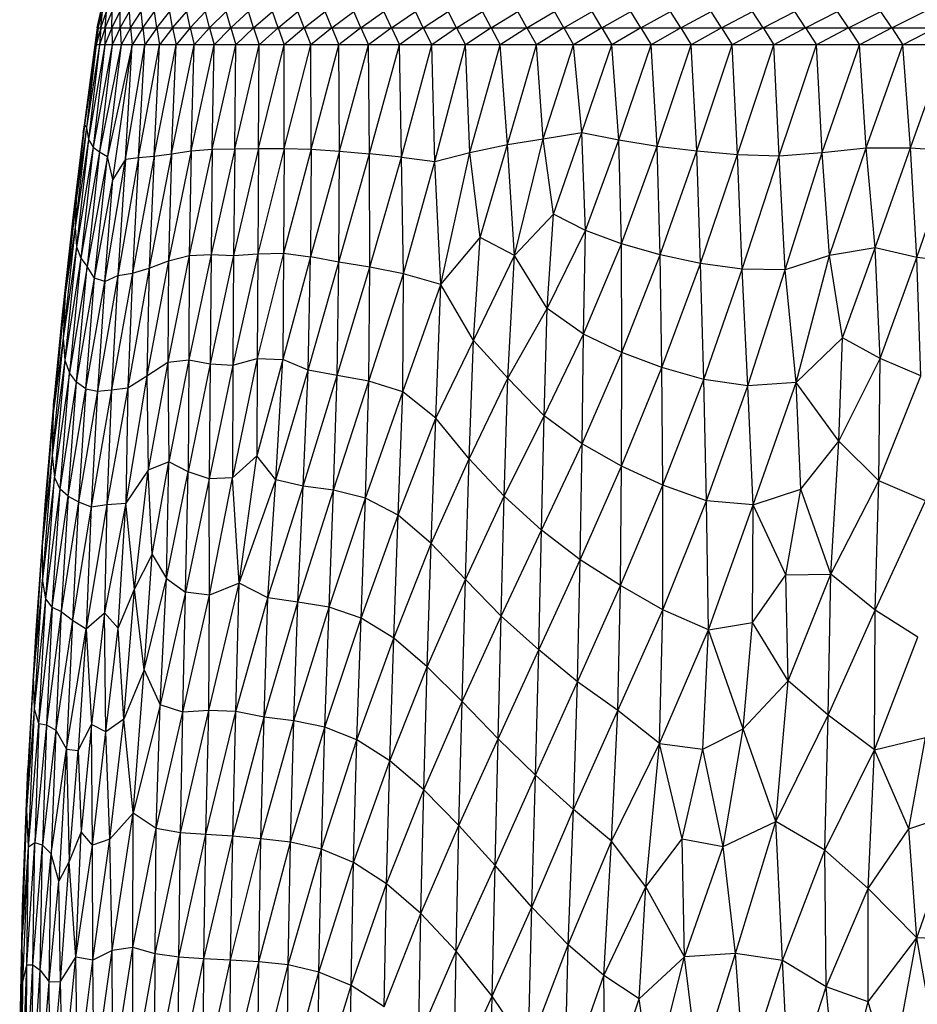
# Paper-space layout '_Derecha' of a CAD drawing. Header units: millimetres. Extents: x -200 to 200, y -209 to 424.
# Tile 12 of 30: x -110 to -22, y -13 to 83. Entities that reach past the tile are written whole.
import ezdxf

# ---------------------------------------------------------------- set-up
doc = ezdxf.new("R2010")
doc.units = ezdxf.units.MM

psp = doc.layouts.new('_Derecha')

# ---------------------------------------------------------------- linework, layer by layer
at = {"color": 7, "linetype": 'Continuous', "lineweight": 25}
for p, q in [((-102.325, 82.203), (-101.998, 83.821)), ((-102.254, 82.203), (-101.809, 83.821)), ((-102.254, 82.203), (-101.998, 83.821)), ((-101.995, 82.203), (-101.431, 83.821)), ((-101.995, 82.203), (-101.809, 83.821)), ((-101.549, 82.203), (-100.866, 83.821)), ((-101.549, 82.203), (-101.431, 83.821)), ((-100.916, 82.203), (-100.114, 83.821)), ((-100.916, 82.203), (-100.866, 83.821)), ((-100.097, 82.203), (-100.114, 83.821)), ((-100.097, 82.203), (-99.177, 83.821)), ((-99.094, 82.203), (-99.177, 83.821)), ((-99.094, 82.203), (-98.056, 83.821)), ((-97.909, 82.203), (-98.056, 83.821)), ((-97.909, 82.203), (-96.753, 83.821)), ((-96.544, 82.203), (-96.753, 83.821)), ((-96.544, 82.203), (-95.271, 83.821)), ((-95.002, 82.203), (-95.271, 83.821)), ((-95.002, 82.203), (-93.613, 83.821)), ((-93.284, 82.203), (-93.613, 83.821)), ((-93.284, 82.203), (-91.781, 83.821)), ((-91.395, 82.203), (-91.781, 83.821)), ((-91.395, 82.203), (-89.78, 83.821)), ((-89.338, 82.203), (-89.78, 83.821)), ((-89.338, 82.203), (-87.612, 83.821)), ((-87.117, 82.203), (-87.612, 83.821)), ((-87.117, 82.203), (-85.282, 83.821)), ((-84.735, 82.203), (-85.282, 83.821)), ((-84.735, 82.203), (-82.794, 83.821)), ((-82.198, 82.203), (-82.794, 83.821)), ((-82.198, 82.203), (-80.152, 83.821)), ((-79.509, 82.203), (-80.152, 83.821)), ((-79.509, 82.203), (-77.362, 83.821)), ((-76.675, 82.203), (-77.362, 83.821)), ((-76.675, 82.203), (-74.429, 83.821)), ((-73.699, 82.203), (-74.429, 83.821)), ((-73.699, 82.203), (-71.359, 83.821)), ((-70.587, 82.203), (-71.359, 83.821)), ((-70.587, 82.203), (-68.155, 83.821)), ((-67.346, 82.203), (-68.155, 83.821)), ((-67.346, 82.203), (-64.826, 83.821)), ((-63.981, 82.203), (-64.826, 83.821)), ((-63.981, 82.203), (-61.377, 83.821)), ((-60.498, 82.203), (-61.377, 83.821)), ((-60.498, 82.203), (-57.814, 83.821)), ((-56.904, 82.203), (-57.814, 83.821)), ((-56.904, 82.203), (-54.144, 83.821)), ((-53.206, 82.203), (-54.144, 83.821)), ((-53.206, 82.203), (-50.374, 83.821)), ((-49.409, 82.203), (-50.374, 83.821)), ((-49.409, 82.203), (-46.51, 83.821)), ((-45.522, 82.203), (-46.51, 83.821)), ((-45.522, 82.203), (-42.56, 83.821)), ((-41.55, 82.203), (-42.56, 83.821)), ((-41.55, 82.203), (-38.532, 83.821)), ((-37.503, 82.203), (-38.532, 83.821)), ((-37.503, 82.203), (-34.432, 83.821)), ((-33.386, 82.203), (-34.432, 83.821)), ((-33.386, 82.203), (-30.268, 83.821)), ((-29.208, 82.203), (-30.268, 83.821)), ((-29.208, 82.203), (-26.049, 83.821)), ((-24.977, 82.203), (-26.049, 83.821)), ((-24.977, 82.203), (-21.781, 83.821)), ((-102.254, 82.203), (-102.572, 80.574)), ((-102.325, 82.203), (-102.572, 80.574)), ((-101.995, 82.203), (-102.431, 80.574)), ((-102.254, 82.203), (-102.431, 80.574)), ((-102.325, 82.203), (62.249, 82.203)), ((-101.549, 82.203), (-102.104, 80.574)), ((-101.995, 82.203), (-102.104, 80.574)), ((-100.916, 82.203), (-101.59, 80.574)), ((-101.549, 82.203), (-101.59, 80.574)), ((-100.916, 82.203), (-100.89, 80.574)), ((-100.097, 82.203), (-100.89, 80.574)), ((-100.097, 82.203), (-100.006, 80.574)), ((-99.094, 82.203), (-100.006, 80.574)), ((-99.094, 82.203), (-98.939, 80.574)), ((-97.909, 82.203), (-98.939, 80.574)), ((-97.909, 82.203), (-97.692, 80.574)), ((-96.544, 82.203), (-97.692, 80.574)), ((-96.544, 82.203), (-96.266, 80.574)), ((-95.002, 82.203), (-96.266, 80.574)), ((-95.002, 82.203), (-94.664, 80.574)), ((-93.284, 82.203), (-94.664, 80.574)), ((-93.284, 82.203), (-92.889, 80.574)), ((-91.395, 82.203), (-92.889, 80.574)), ((-91.395, 82.203), (-90.945, 80.574)), ((-89.338, 82.203), (-90.945, 80.574)), ((-89.338, 82.203), (-88.834, 80.574)), ((-87.117, 82.203), (-88.834, 80.574)), ((-87.117, 82.203), (-86.562, 80.574)), ((-84.735, 82.203), (-86.562, 80.574)), ((-84.735, 82.203), (-84.131, 80.574)), ((-82.198, 82.203), (-84.131, 80.574)), ((-82.198, 82.203), (-81.546, 80.574)), ((-79.509, 82.203), (-81.546, 80.574)), ((-79.509, 82.203), (-78.813, 80.574)), ((-76.675, 82.203), (-78.813, 80.574)), ((-76.675, 82.203), (-75.935, 80.574)), ((-73.699, 82.203), (-75.935, 80.574)), ((-73.699, 82.203), (-72.919, 80.574)), ((-70.587, 82.203), (-72.919, 80.574)), ((-70.587, 82.203), (-69.769, 80.574)), ((-67.346, 82.203), (-69.769, 80.574)), ((-67.346, 82.203), (-66.492, 80.574)), ((-63.981, 82.203), (-66.492, 80.574)), ((-63.981, 82.203), (-63.094, 80.574)), ((-60.498, 82.203), (-63.094, 80.574)), ((-60.498, 82.203), (-59.58, 80.574)), ((-56.904, 82.203), (-59.58, 80.574)), ((-56.904, 82.203), (-55.958, 80.574)), ((-53.206, 82.203), (-55.958, 80.574)), ((-53.206, 82.203), (-52.233, 80.574)), ((-49.409, 82.203), (-52.233, 80.574)), ((-49.409, 82.203), (-48.413, 80.574)), ((-45.522, 82.203), (-48.413, 80.574)), ((-45.522, 82.203), (-44.505, 80.574)), ((-41.55, 82.203), (-44.505, 80.574)), ((-41.55, 82.203), (-40.515, 80.574)), ((-37.503, 82.203), (-40.515, 80.574)), ((-37.503, 82.203), (-36.451, 80.574)), ((-33.386, 82.203), (-36.451, 80.574)), ((-33.386, 82.203), (-32.32, 80.574)), ((-29.208, 82.203), (-32.32, 80.574)), ((-29.208, 82.203), (-28.131, 80.574)), ((-24.977, 82.203), (-28.131, 80.574)), ((-24.977, 82.203), (-23.89, 80.574)), ((-20.699, 82.203), (-23.89, 80.574)), ((-102.572, 80.574), (-103.706, 71.997)), ((-102.431, 80.574), (-103.568, 72.741)), ((-102.572, 80.574), (-103.568, 72.741)), ((-102.104, 80.574), (-103.386, 72.5)), ((-102.431, 80.574), (-103.386, 72.5)), ((-101.59, 80.574), (-103.171, 71.355)), ((-102.104, 80.574), (-103.171, 71.355)), ((-100.89, 80.574), (-102.742, 70.604)), ((-101.59, 80.574), (-102.742, 70.604)), ((102.58, 80.574), (-102.572, 80.574)), ((-100.006, 80.574), (-102.105, 70.151)), ((-100.89, 80.574), (-102.105, 70.151)), ((-100.006, 80.574), (-101.333, 69.685)), ((-98.939, 80.574), (-101.333, 69.685)), ((-100.821, 67.46), (-98.939, 80.574)), ((-99.597, 69.417), (-97.692, 80.574)), ((-99.597, 69.417), (-98.939, 80.574)), ((-98.305, 69.577), (-96.266, 80.574)), ((-98.305, 69.577), (-97.692, 80.574)), ((-96.802, 69.706), (-94.664, 80.574)), ((-96.802, 69.706), (-96.266, 80.574)), ((-95.092, 69.958), (-92.889, 80.574)), ((-95.092, 69.958), (-94.664, 80.574)), ((-93.191, 70.244), (-90.945, 80.574)), ((-93.191, 70.244), (-92.889, 80.574)), ((-91.133, 70.414), (-88.834, 80.574)), ((-91.133, 70.414), (-90.945, 80.574)), ((-88.945, 70.446), (-86.562, 80.574)), ((-88.945, 70.446), (-88.834, 80.574)), ((-86.621, 70.466), (-84.131, 80.574)), ((-86.621, 70.466), (-86.562, 80.574)), ((-84.145, 70.48), (-81.546, 80.574)), ((-84.145, 70.48), (-84.131, 80.574)), ((-81.518, 70.399), (-81.546, 80.574)), ((-81.518, 70.399), (-78.813, 80.574)), ((-78.748, 70.198), (-78.813, 80.574)), ((-78.748, 70.198), (-75.935, 80.574)), ((-75.819, 69.933), (-75.935, 80.574)), ((-75.819, 69.933), (-72.919, 80.574)), ((-72.711, 69.611), (-72.919, 80.574)), ((-72.711, 69.611), (-69.769, 80.574)), ((-69.453, 69.185), (-69.769, 80.574)), ((-69.453, 69.185), (-66.492, 80.574)), ((-66.06, 70.071), (-66.492, 80.574)), ((-66.06, 70.071), (-63.094, 80.574)), ((-62.401, 70.839), (-63.094, 80.574)), ((-62.401, 70.839), (-59.58, 80.574)), ((-58.932, 71.409), (-59.58, 80.574)), ((-58.932, 71.409), (-55.958, 80.574)), ((-55.149, 72.018), (-55.958, 80.574)), ((-55.149, 72.018), (-52.233, 80.574)), ((-51.554, 71.301), (-52.233, 80.574)), ((-51.554, 71.301), (-48.413, 80.574)), ((-47.829, 70.699), (-48.413, 80.574)), ((-47.829, 70.699), (-44.505, 80.574)), ((-43.97, 70.223), (-44.505, 80.574)), ((-43.97, 70.223), (-40.515, 80.574)), ((-39.999, 69.878), (-40.515, 80.574)), ((-39.999, 69.878), (-36.451, 80.574)), ((-35.936, 69.743), (-36.451, 80.574)), ((-35.936, 69.743), (-32.32, 80.574)), ((-31.773, 70.089), (-32.32, 80.574)), ((-31.773, 70.089), (-28.131, 80.574)), ((-27.472, 70.532), (-28.131, 80.574)), ((-27.472, 70.532), (-23.89, 80.574)), ((-23.157, 70.542), (-23.89, 80.574)), ((-23.157, 70.542), (-19.605, 80.574)), ((-103.568, 72.741), (-104.702, 63.723)), ((-103.706, 71.997), (-104.702, 63.723)), ((-103.386, 72.5), (-104.491, 62.792)), ((-103.568, 72.741), (-104.39, 65.455)), ((-103.386, 72.5), (-104.39, 65.455)), ((-103.706, 71.997), (-103.568, 72.741)), ((-103.568, 72.741), (-103.386, 72.5)), ((-103.386, 72.5), (-103.171, 71.355)), ((-58.932, 71.409), (-55.149, 72.018)), ((-57.924, 64.061), (-55.149, 72.018)), ((-54.813, 62.474), (-55.149, 72.018)), ((-55.149, 72.018), (-51.554, 71.301)), ((-103.171, 71.355), (-104.491, 62.792)), ((-103.171, 71.355), (-104.344, 60.892)), ((-103.171, 71.355), (-102.742, 70.604)), ((-62.401, 70.839), (-58.932, 71.409)), ((-61.726, 60.04), (-58.932, 71.409)), ((-57.924, 64.061), (-58.932, 71.409)), ((-54.813, 62.474), (-51.554, 71.301)), ((-51.29, 61.175), (-51.554, 71.301)), ((-51.554, 71.301), (-47.829, 70.699)), ((-102.742, 70.604), (-104.344, 60.892)), ((-102.742, 70.604), (-103.929, 59.78)), ((-102.105, 70.151), (-103.929, 59.78)), ((-102.105, 70.151), (-103.314, 58.958)), ((-102.742, 70.604), (-102.105, 70.151)), ((-102.105, 70.151), (-101.333, 69.685)), ((-93.191, 70.244), (-95.398, 59.527)), ((-95.092, 69.958), (-93.191, 70.244)), ((-91.133, 70.414), (-93.369, 60.056)), ((-93.191, 70.244), (-93.369, 60.056)), ((-93.191, 70.244), (-91.133, 70.414)), ((-88.945, 70.446), (-91.257, 60.125)), ((-91.133, 70.414), (-91.257, 60.125)), ((-91.133, 70.414), (-88.945, 70.446)), ((-86.621, 70.466), (-89.054, 60.045)), ((-88.945, 70.446), (-89.054, 60.045)), ((-88.945, 70.446), (-86.621, 70.466)), ((-84.145, 70.48), (-86.705, 60.191)), ((-86.621, 70.466), (-86.705, 60.191)), ((-86.621, 70.466), (-84.145, 70.48)), ((-84.145, 70.48), (-84.191, 60.259)), ((-81.518, 70.399), (-84.191, 60.259)), ((-84.145, 70.48), (-81.518, 70.399)), ((-81.518, 70.399), (-81.562, 59.926)), ((-78.748, 70.198), (-81.562, 59.926)), ((-81.518, 70.399), (-78.748, 70.198)), ((-78.801, 59.385), (-78.748, 70.198)), ((-78.748, 70.198), (-75.819, 69.933)), ((-69.453, 69.185), (-66.06, 70.071)), ((-68.891, 57.221), (-66.06, 70.071)), ((-66.06, 70.071), (-62.401, 70.839)), ((-65.056, 61.81), (-66.06, 70.071)), ((-65.056, 61.81), (-62.401, 70.839)), ((-61.726, 60.04), (-62.401, 70.839)), ((-51.29, 61.175), (-47.829, 70.699)), ((-47.829, 70.699), (-43.97, 70.223)), ((-47.534, 60.122), (-47.829, 70.699)), ((-47.534, 60.122), (-43.97, 70.223)), ((-43.97, 70.223), (-39.999, 69.878)), ((-43.615, 59.266), (-43.97, 70.223)), ((-35.936, 69.743), (-31.773, 70.089)), ((-35.354, 58.653), (-31.773, 70.089)), ((-31.773, 70.089), (-27.472, 70.532)), ((-31.051, 60.05), (-31.773, 70.089)), ((-31.051, 60.05), (-27.472, 70.532)), ((-27.472, 70.532), (-23.157, 70.542)), ((-26.607, 60.798), (-27.472, 70.532)), ((-26.607, 60.798), (-23.157, 70.542)), ((-22.548, 59.85), (-23.157, 70.542)), ((-23.157, 70.542), (-18.966, 70.254)), ((-22.548, 59.85), (-18.966, 70.254)), ((-101.333, 69.685), (-103.314, 58.958)), ((-102.599, 57.833), (-101.333, 69.685)), ((-101.602, 57.515), (-99.597, 69.417)), ((-100.821, 67.46), (-101.333, 69.685)), ((-99.597, 69.417), (-100.821, 67.46)), ((-98.305, 69.577), (-100.343, 58.098)), ((-99.597, 69.417), (-100.343, 58.098)), ((-99.597, 69.417), (-98.305, 69.577)), ((-96.802, 69.706), (-98.915, 58.317)), ((-98.305, 69.577), (-98.915, 58.317)), ((-98.305, 69.577), (-96.802, 69.706)), ((-95.092, 69.958), (-97.266, 58.798)), ((-96.802, 69.706), (-97.266, 58.798)), ((-96.802, 69.706), (-95.092, 69.958)), ((-95.092, 69.958), (-95.398, 59.527)), ((-78.801, 59.385), (-75.819, 69.933)), ((-72.711, 69.611), (-75.819, 69.933)), ((-75.789, 58.914), (-75.819, 69.933)), ((-75.789, 58.914), (-72.711, 69.611)), ((-72.515, 58.259), (-72.711, 69.611)), ((-72.711, 69.611), (-69.453, 69.185)), ((-72.515, 58.259), (-69.453, 69.185)), ((-68.891, 57.221), (-69.453, 69.185)), ((-43.615, 59.266), (-39.999, 69.878)), ((-39.999, 69.878), (-35.936, 69.743)), ((-39.554, 58.697), (-39.999, 69.878)), ((-39.554, 58.697), (-35.936, 69.743)), ((-35.354, 58.653), (-35.936, 69.743)), ((-102.599, 57.833), (-100.821, 67.46)), ((-101.602, 57.515), (-100.821, 67.46)), ((-104.39, 65.455), (-105.444, 56.23)), ((-104.39, 65.455), (-104.702, 63.723)), ((-104.39, 65.455), (-104.491, 62.792)), ((-104.702, 63.723), (-105.75, 54.255)), ((-104.702, 63.723), (-105.444, 56.23)), ((-61.726, 60.04), (-57.924, 64.061)), ((-58.539, 54.879), (-57.924, 64.061)), ((-54.813, 62.474), (-57.924, 64.061)), ((-104.491, 62.792), (-105.664, 52)), ((-104.491, 62.792), (-105.444, 56.23)), ((-104.491, 62.792), (-104.344, 60.892)), ((-58.539, 54.879), (-54.813, 62.474)), ((-54.979, 52.382), (-54.813, 62.474)), ((-51.29, 61.175), (-54.813, 62.474)), ((-68.891, 57.221), (-65.056, 61.81)), ((-65.691, 51.756), (-65.056, 61.81)), ((-61.726, 60.04), (-65.056, 61.81)), ((-104.344, 60.892), (-105.664, 52)), ((-104.344, 60.892), (-105.479, 49.861)), ((-104.344, 60.892), (-103.929, 59.78)), ((-54.979, 52.382), (-51.29, 61.175)), ((-47.534, 60.122), (-51.29, 61.175)), ((-51.246, 50.601), (-51.29, 61.175)), ((-26.607, 60.798), (-31.051, 60.05)), ((-29.788, 52.013), (-26.607, 60.798)), ((-26.114, 50.024), (-26.607, 60.798)), ((-22.548, 59.85), (-26.607, 60.798)), ((-103.929, 59.78), (-105.479, 49.861)), ((-103.929, 59.78), (-105.02, 48.622)), ((-103.929, 59.78), (-103.314, 58.958)), ((-95.398, 59.527), (-97.511, 48.332)), ((-97.266, 58.798), (-95.398, 59.527)), ((-93.369, 60.056), (-95.457, 49.667)), ((-95.398, 59.527), (-95.457, 49.667)), ((-95.398, 59.527), (-93.369, 60.056)), ((-91.257, 60.125), (-93.401, 49.887)), ((-93.369, 60.056), (-93.401, 49.887)), ((-93.369, 60.056), (-91.257, 60.125)), ((-91.257, 60.125), (-91.333, 49.495)), ((-89.054, 60.045), (-91.333, 49.495)), ((-91.257, 60.125), (-89.054, 60.045)), ((-86.705, 60.191), (-89.136, 49.368)), ((-89.054, 60.045), (-89.136, 49.368)), ((-89.054, 60.045), (-86.705, 60.191)), ((-84.191, 60.259), (-86.761, 50.025)), ((-86.705, 60.191), (-86.761, 50.025)), ((-86.705, 60.191), (-84.191, 60.259)), ((-84.191, 60.259), (-84.28, 49.9)), ((-81.562, 59.926), (-84.28, 49.9)), ((-84.191, 60.259), (-81.562, 59.926)), ((-81.813, 48.873), (-81.562, 59.926)), ((-78.801, 59.385), (-81.562, 59.926)), ((-65.691, 51.756), (-61.726, 60.04)), ((-62.366, 48.102), (-61.726, 60.04)), ((-58.539, 54.879), (-61.726, 60.04)), ((-51.246, 50.601), (-47.534, 60.122)), ((-47.352, 49.14), (-47.534, 60.122)), ((-43.615, 59.266), (-47.534, 60.122)), ((-31.051, 60.05), (-35.354, 58.653)), ((-34.288, 47.685), (-31.051, 60.05)), ((-29.788, 52.013), (-31.051, 60.05)), ((-26.114, 50.024), (-22.548, 59.85)), ((-22.164, 48.315), (-22.548, 59.85)), ((-18.479, 59.389), (-22.548, 59.85)), ((-103.314, 58.958), (-105.02, 48.622)), ((-104.349, 47.701), (-103.314, 58.958)), ((-102.599, 57.833), (-103.314, 58.958)), ((-97.266, 58.798), (-99.353, 47.163)), ((-98.915, 58.317), (-97.266, 58.798)), ((-97.266, 58.798), (-97.511, 48.332)), ((-81.813, 48.873), (-78.801, 59.385)), ((-78.983, 48.358), (-78.801, 59.385)), ((-78.983, 48.358), (-75.789, 58.914)), ((-75.789, 58.914), (-78.801, 59.385)), ((-75.884, 47.802), (-75.789, 58.914)), ((-72.515, 58.259), (-75.789, 58.914)), ((-47.352, 49.14), (-43.615, 59.266)), ((-39.554, 58.697), (-43.615, 59.266)), ((-43.285, 47.96), (-43.615, 59.266)), ((-43.285, 47.96), (-39.554, 58.697)), ((-35.354, 58.653), (-39.554, 58.697)), ((-38.985, 47.345), (-39.554, 58.697)), ((-38.985, 47.345), (-35.354, 58.653)), ((-34.288, 47.685), (-35.354, 58.653)), ((-104.349, 47.701), (-102.599, 57.833)), ((-103.451, 47.06), (-102.599, 57.833)), ((-101.602, 57.515), (-102.599, 57.833)), ((-100.343, 58.098), (-102.31, 46.822)), ((-101.602, 57.515), (-100.343, 58.098)), ((-98.915, 58.317), (-100.943, 46.954)), ((-100.343, 58.098), (-100.943, 46.954)), ((-100.343, 58.098), (-98.915, 58.317)), ((-98.915, 58.317), (-99.353, 47.163)), ((-75.884, 47.802), (-72.515, 58.259)), ((-72.592, 46.778), (-72.515, 58.259)), ((-68.891, 57.221), (-72.515, 58.259)), ((-103.451, 47.06), (-101.602, 57.515)), ((-101.602, 57.515), (-102.31, 46.822)), ((-72.592, 46.778), (-68.891, 57.221)), ((-69.382, 44.198), (-68.891, 57.221)), ((-65.691, 51.756), (-68.891, 57.221)), ((-105.444, 56.23), (-106.62, 44.663)), ((-105.444, 56.23), (-105.75, 54.255)), ((-105.444, 56.23), (-105.664, 52)), ((-62.366, 48.102), (-58.539, 54.879)), ((-58.819, 44.417), (-58.539, 54.879)), ((-54.979, 52.382), (-58.539, 54.879)), ((-105.75, 54.255), (-106.62, 44.663)), ((-105.75, 54.255), (-106.564, 45.969)), ((-105.664, 52), (-106.737, 40.603)), ((-105.664, 52), (-106.62, 44.663)), ((-105.664, 52), (-105.479, 49.861)), ((-58.819, 44.417), (-54.979, 52.382)), ((-55.129, 41.687), (-54.979, 52.382)), ((-51.246, 50.601), (-54.979, 52.382)), ((-34.288, 47.685), (-29.788, 52.013)), ((-30.14, 41.973), (-29.788, 52.013)), ((-26.114, 50.024), (-29.788, 52.013)), ((-69.382, 44.198), (-65.691, 51.756)), ((-66.122, 40.253), (-65.691, 51.756)), ((-62.366, 48.102), (-65.691, 51.756)), ((-95.457, 49.667), (-93.401, 49.887)), ((-93.401, 49.887), (-95.365, 39.945)), ((-93.401, 49.887), (-93.495, 38.958)), ((-93.401, 49.887), (-91.333, 49.495)), ((-86.761, 50.025), (-89.165, 38.394)), ((-89.136, 49.368), (-86.761, 50.025)), ((-86.761, 50.025), (-86.812, 40.539)), ((-84.28, 49.9), (-86.812, 40.539)), ((-86.761, 50.025), (-84.28, 49.9)), ((-84.951, 38.195), (-84.28, 49.9)), ((-81.813, 48.873), (-84.28, 49.9)), ((-55.129, 41.687), (-51.246, 50.601)), ((-51.277, 39.53), (-51.246, 50.601)), ((-47.352, 49.14), (-51.246, 50.601)), ((-30.14, 41.973), (-26.114, 50.024)), ((-26.253, 38.102), (-26.114, 50.024)), ((-22.164, 48.315), (-26.114, 50.024)), ((-105.479, 49.861), (-106.737, 40.603)), ((-105.479, 49.861), (-106.488, 38.445)), ((-105.479, 49.861), (-105.02, 48.622)), ((-97.511, 48.332), (-95.457, 49.667)), ((-95.457, 49.667), (-97.39, 39.131)), ((-95.457, 49.667), (-95.365, 39.945)), ((-91.333, 49.495), (-93.495, 38.958)), ((-91.333, 49.495), (-91.441, 38.292)), ((-89.136, 49.368), (-91.441, 38.292)), ((-91.333, 49.495), (-89.136, 49.368)), ((-89.136, 49.368), (-89.165, 38.394)), ((-51.277, 39.53), (-47.352, 49.14)), ((-47.253, 37.662), (-47.352, 49.14)), ((-43.285, 47.96), (-47.352, 49.14)), ((-105.02, 48.622), (-106.488, 38.445)), ((-105.957, 37.279), (-105.02, 48.622)), ((-104.349, 47.701), (-105.02, 48.622)), ((-97.511, 48.332), (-99.548, 35.934)), ((-99.353, 47.163), (-97.511, 48.332)), ((-97.511, 48.332), (-97.39, 39.131)), ((-84.951, 38.195), (-81.813, 48.873)), ((-82.296, 37.581), (-81.813, 48.873)), ((-82.296, 37.581), (-78.983, 48.358)), ((-78.983, 48.358), (-81.813, 48.873)), ((-79.336, 37.173), (-78.983, 48.358)), ((-75.884, 47.802), (-78.983, 48.358)), ((-66.122, 40.253), (-62.366, 48.102)), ((-62.71, 36.588), (-62.366, 48.102)), ((-58.819, 44.417), (-62.366, 48.102)), ((-47.253, 37.662), (-43.285, 47.96)), ((-38.985, 47.345), (-43.285, 47.96)), ((-43.015, 36.156), (-43.285, 47.96)), ((-26.253, 38.102), (-22.164, 48.315)), ((-105.957, 37.279), (-104.349, 47.701)), ((-105.176, 36.606), (-104.349, 47.701)), ((-105.176, 36.606), (-103.451, 47.06)), ((-103.451, 47.06), (-104.349, 47.701)), ((-103.451, 47.06), (-104.162, 36.053)), ((-103.451, 47.06), (-102.31, 46.822)), ((-99.353, 47.163), (-101.389, 35.802)), ((-100.943, 46.954), (-99.353, 47.163)), ((-99.353, 47.163), (-99.548, 35.934)), ((-79.336, 37.173), (-75.884, 47.802)), ((-76.205, 36.414), (-75.884, 47.802)), ((-72.592, 46.778), (-75.884, 47.802)), ((-43.015, 36.156), (-38.985, 47.345)), ((-34.288, 47.685), (-38.985, 47.345)), ((-38.466, 35.742), (-38.985, 47.345)), ((-38.466, 35.742), (-34.288, 47.685)), ((-30.14, 41.973), (-34.288, 47.685)), ((-33.847, 37.276), (-34.288, 47.685)), ((-102.31, 46.822), (-104.162, 36.053)), ((-100.943, 46.954), (-102.922, 35.571)), ((-102.31, 46.822), (-102.922, 35.571)), ((-102.31, 46.822), (-100.943, 46.954)), ((-100.943, 46.954), (-101.389, 35.802)), ((-76.205, 36.414), (-72.592, 46.778)), ((-73.026, 34.754), (-72.592, 46.778)), ((-69.382, 44.198), (-72.592, 46.778)), ((-106.564, 45.969), (-107.417, 36.14)), ((-106.62, 44.663), (-106.564, 45.969)), ((-106.62, 44.663), (-107.683, 31.833)), ((-106.62, 44.663), (-107.417, 36.14)), ((-106.62, 44.663), (-106.737, 40.603)), ((-73.026, 34.754), (-69.382, 44.198)), ((-69.812, 31.991), (-69.382, 44.198)), ((-66.122, 40.253), (-69.382, 44.198)), ((-62.71, 36.588), (-58.819, 44.417)), ((-59.068, 33.285), (-58.819, 44.417)), ((-55.129, 41.687), (-58.819, 44.417)), ((-59.068, 33.285), (-55.129, 41.687)), ((-55.313, 30.396), (-55.129, 41.687)), ((-51.277, 39.53), (-55.129, 41.687)), ((-33.847, 37.276), (-30.14, 41.973)), ((-30.897, 29.008), (-30.14, 41.973)), ((-26.253, 38.102), (-30.14, 41.973)), ((-106.737, 40.603), (-107.683, 31.833)), ((-106.737, 40.603), (-107.668, 28.515)), ((-106.737, 40.603), (-106.488, 38.445)), ((-86.812, 40.539), (-89.165, 38.394)), ((-88.511, 28.115), (-86.812, 40.539)), ((-84.951, 38.195), (-86.812, 40.539)), ((-95.365, 39.945), (-97.39, 39.131)), ((-97.001, 30.933), (-95.365, 39.945)), ((-95.577, 28.596), (-95.365, 39.945)), ((-93.495, 38.958), (-95.365, 39.945)), ((-69.812, 31.991), (-66.122, 40.253)), ((-66.486, 28.497), (-66.122, 40.253)), ((-62.71, 36.588), (-66.122, 40.253)), ((-55.313, 30.396), (-51.277, 39.53)), ((-51.387, 27.915), (-51.277, 39.53)), ((-47.253, 37.662), (-51.277, 39.53)), ((-106.488, 38.445), (-107.668, 28.515)), ((-107.342, 26.611), (-106.488, 38.445)), ((-105.957, 37.279), (-106.488, 38.445)), ((-97.39, 39.131), (-99.548, 35.934)), ((-98.71, 27.545), (-97.39, 39.131)), ((-97.001, 30.933), (-97.39, 39.131)), ((-95.577, 28.596), (-93.495, 38.958)), ((-93.726, 27.251), (-93.495, 38.958)), ((-91.441, 38.292), (-93.495, 38.958)), ((-89.165, 38.394), (-91.441, 38.292)), ((-91.418, 26.966), (-89.165, 38.394)), ((-88.511, 28.115), (-89.165, 38.394)), ((-91.441, 38.292), (-93.726, 27.251)), ((-91.418, 26.966), (-91.441, 38.292)), ((-88.511, 28.115), (-84.951, 38.195)), ((-85.726, 26.702), (-84.951, 38.195)), ((-85.726, 26.702), (-82.296, 37.581)), ((-82.296, 37.581), (-84.951, 38.195)), ((-82.801, 26.265), (-82.296, 37.581)), ((-79.336, 37.173), (-82.296, 37.581)), ((-51.387, 27.915), (-47.253, 37.662)), ((-47.256, 25.546), (-47.253, 37.662)), ((-43.015, 36.156), (-47.253, 37.662)), ((-30.897, 29.008), (-26.253, 38.102)), ((-26.6, 25.506), (-26.253, 38.102)), ((-21.688, 36.141), (-26.253, 38.102)), ((-107.342, 26.611), (-105.957, 37.279)), ((-106.72, 25.798), (-105.957, 37.279)), ((-106.72, 25.798), (-105.176, 36.606)), ((-105.176, 36.606), (-105.957, 37.279)), ((-105.176, 36.606), (-105.838, 25.361)), ((-105.176, 36.606), (-104.162, 36.053)), ((-82.801, 26.265), (-79.336, 37.173)), ((-79.764, 25.774), (-79.336, 37.173)), ((-76.205, 36.414), (-79.336, 37.173)), ((-66.486, 28.497), (-62.71, 36.588)), ((-63.007, 24.918), (-62.71, 36.588)), ((-59.068, 33.285), (-62.71, 36.588)), ((-38.466, 35.742), (-33.847, 37.276)), ((-35.284, 28.947), (-33.847, 37.276)), ((-30.897, 29.008), (-33.847, 37.276)), ((-107.417, 36.14), (-108.325, 23.552)), ((-107.417, 36.14), (-107.683, 31.833)), ((-104.162, 36.053), (-105.838, 25.361)), ((-104.162, 36.053), (-104.753, 24.516)), ((-102.922, 35.571), (-104.753, 24.516)), ((-104.162, 36.053), (-102.922, 35.571)), ((-101.389, 35.802), (-103.396, 23.684)), ((-102.922, 35.571), (-103.396, 23.684)), ((-102.922, 35.571), (-101.389, 35.802)), ((-99.548, 35.934), (-101.62, 25.236)), ((-101.389, 35.802), (-101.62, 25.236)), ((-101.389, 35.802), (-99.548, 35.934)), ((-100.286, 23.735), (-99.548, 35.934)), ((-98.71, 27.545), (-99.548, 35.934)), ((-79.764, 25.774), (-76.205, 36.414)), ((-76.649, 24.711), (-76.205, 36.414)), ((-73.026, 34.754), (-76.205, 36.414)), ((-47.256, 25.546), (-43.015, 36.156)), ((-42.814, 23.567), (-43.015, 36.156)), ((-38.466, 35.742), (-43.015, 36.156)), ((-42.814, 23.567), (-38.466, 35.742)), ((-38.533, 24.307), (-38.466, 35.742)), ((-35.284, 28.947), (-38.466, 35.742)), ((-26.6, 25.506), (-21.688, 36.141)), ((-76.649, 24.711), (-73.026, 34.754)), ((-73.471, 22.786), (-73.026, 34.754)), ((-69.812, 31.991), (-73.026, 34.754)), ((-63.007, 24.918), (-59.068, 33.285)), ((-59.341, 21.62), (-59.068, 33.285)), ((-55.313, 30.396), (-59.068, 33.285)), ((-107.683, 31.833), (-108.527, 19.155)), ((-107.683, 31.833), (-108.325, 23.552)), ((-107.683, 31.833), (-107.668, 28.515)), ((-73.471, 22.786), (-69.812, 31.991)), ((-70.208, 19.99), (-69.812, 31.991)), ((-66.486, 28.497), (-69.812, 31.991)), ((-98.71, 27.545), (-97.001, 30.933)), ((-97.78, 19.685), (-97.001, 30.933)), ((-97.001, 30.933), (-95.577, 28.596)), ((-59.341, 21.62), (-55.313, 30.396)), ((-55.57, 18.527), (-55.313, 30.396)), ((-51.387, 27.915), (-55.313, 30.396)), ((-38.533, 24.307), (-35.284, 28.947)), ((-35.284, 28.947), (-30.897, 29.008)), ((-35.079, 18.629), (-35.284, 28.947)), ((-35.079, 18.629), (-30.897, 29.008)), ((-31.165, 15.262), (-30.897, 29.008)), ((-26.6, 25.506), (-30.897, 29.008)), ((-107.668, 28.515), (-108.527, 19.155)), ((-108.438, 15.87), (-107.668, 28.515)), ((-107.342, 26.611), (-107.668, 28.515)), ((-97.78, 19.685), (-95.577, 28.596)), ((-96.197, 16.289), (-95.577, 28.596)), ((-95.577, 28.596), (-93.726, 27.251)), ((-91.484, 15.72), (-88.511, 28.115)), ((-88.511, 28.115), (-91.418, 26.966)), ((-88.854, 15.625), (-88.511, 28.115)), ((-85.726, 26.702), (-88.511, 28.115)), ((-70.208, 19.99), (-66.486, 28.497)), ((-66.821, 16.595), (-66.486, 28.497)), ((-63.007, 24.918), (-66.486, 28.497)), ((-55.57, 18.527), (-51.387, 27.915)), ((-51.649, 15.725), (-51.387, 27.915)), ((-47.256, 25.546), (-51.387, 27.915)), ((-100.286, 23.735), (-98.71, 27.545)), ((-99.733, 14.875), (-98.71, 27.545)), ((-97.78, 19.685), (-98.71, 27.545)), ((-93.726, 27.251), (-96.197, 16.289)), ((-94.005, 15.56), (-93.726, 27.251)), ((-94.005, 15.56), (-91.418, 26.966)), ((-91.418, 26.966), (-93.726, 27.251)), ((-91.484, 15.72), (-91.418, 26.966)), ((-108.438, 15.87), (-107.342, 26.611)), ((-108.019, 14.459), (-107.342, 26.611)), ((-106.72, 25.798), (-107.342, 26.611)), ((-88.854, 15.625), (-85.726, 26.702)), ((-86.095, 15.075), (-85.726, 26.702)), ((-86.095, 15.075), (-82.801, 26.265)), ((-82.801, 26.265), (-85.726, 26.702)), ((-83.188, 14.723), (-82.801, 26.265)), ((-79.764, 25.774), (-82.801, 26.265)), ((-108.019, 14.459), (-106.72, 25.798)), ((-106.72, 25.798), (-107.284, 14.318)), ((-105.838, 25.361), (-107.284, 14.318)), ((-106.72, 25.798), (-105.838, 25.361)), ((-105.838, 25.361), (-106.363, 13.81)), ((-105.838, 25.361), (-104.753, 24.516)), ((-103.396, 23.684), (-101.62, 25.236)), ((-101.62, 25.236), (-102.887, 14.374)), ((-100.286, 23.735), (-101.62, 25.236)), ((-101.493, 13.639), (-101.62, 25.236)), ((-83.188, 14.723), (-79.764, 25.774)), ((-80.172, 14.101), (-79.764, 25.774)), ((-76.649, 24.711), (-79.764, 25.774)), ((-51.649, 15.725), (-47.256, 25.546)), ((-47.602, 12.495), (-47.256, 25.546)), ((-42.814, 23.567), (-47.256, 25.546)), ((-31.165, 15.262), (-26.6, 25.506)), ((-26.667, 11.901), (-26.6, 25.506)), ((-22.443, 22.88), (-26.6, 25.506)), ((-104.753, 24.516), (-106.363, 13.81)), ((-104.753, 24.516), (-105.328, 11.964)), ((-104.753, 24.516), (-103.396, 23.684)), ((-80.172, 14.101), (-76.649, 24.711)), ((-77.063, 12.864), (-76.649, 24.711)), ((-73.471, 22.786), (-76.649, 24.711)), ((-66.821, 16.595), (-63.007, 24.918)), ((-63.306, 12.953), (-63.007, 24.918)), ((-59.341, 21.62), (-63.007, 24.918)), ((-42.814, 23.567), (-38.533, 24.307)), ((-39.458, 13.934), (-38.533, 24.307)), ((-35.079, 18.629), (-38.533, 24.307)), ((-108.325, 23.552), (-109.078, 10.071)), ((-108.325, 23.552), (-108.527, 19.155)), ((-105.328, 11.964), (-103.396, 23.684)), ((-103.396, 23.684), (-104.196, 11.841)), ((-103.396, 23.684), (-102.887, 14.374)), ((-101.493, 13.639), (-100.286, 23.735)), ((-99.733, 14.875), (-100.286, 23.735)), ((-47.602, 12.495), (-42.814, 23.567)), ((-43.372, 11.946), (-42.814, 23.567)), ((-39.458, 13.934), (-42.814, 23.567)), ((-77.063, 12.864), (-73.471, 22.786)), ((-73.861, 10.826), (-73.471, 22.786)), ((-70.208, 19.99), (-73.471, 22.786)), ((-26.667, 11.901), (-22.443, 22.88)), ((-63.306, 12.953), (-59.341, 21.62)), ((-59.662, 9.427), (-59.341, 21.62)), ((-55.57, 18.527), (-59.341, 21.62)), ((-97.78, 19.685), (-99.733, 14.875)), ((-98.82, 5.723), (-97.78, 19.685)), ((-97.78, 19.685), (-96.197, 16.289)), ((-73.861, 10.826), (-70.208, 19.99)), ((-70.549, 7.992), (-70.208, 19.99)), ((-66.821, 16.595), (-70.208, 19.99)), ((-109.18, 6.077), (-108.527, 19.155)), ((-108.527, 19.155), (-109.078, 10.071)), ((-108.438, 15.87), (-108.527, 19.155)), ((-59.662, 9.427), (-55.57, 18.527)), ((-55.972, 6.066), (-55.57, 18.527)), ((-51.649, 15.725), (-55.57, 18.527)), ((-39.458, 13.934), (-35.079, 18.629)), ((-36.255, 4.928), (-35.079, 18.629)), ((-31.165, 15.262), (-35.079, 18.629)), ((-70.549, 7.992), (-66.821, 16.595)), ((-67.122, 4.523), (-66.821, 16.595)), ((-63.306, 12.953), (-66.821, 16.595)), ((-109.18, 6.077), (-108.438, 15.87)), ((-109.028, 2.4), (-108.438, 15.87)), ((-108.019, 14.459), (-108.438, 15.87)), ((-96.197, 16.289), (-98.82, 5.723)), ((-96.596, 4.237), (-96.197, 16.289)), ((-96.596, 4.237), (-94.005, 15.56)), ((-94.005, 15.56), (-96.197, 16.289)), ((-94.233, 3.812), (-91.484, 15.72)), ((-94.233, 3.812), (-94.005, 15.56)), ((-91.484, 15.72), (-94.005, 15.56)), ((-91.748, 3.661), (-91.484, 15.72)), ((-91.748, 3.661), (-88.854, 15.625)), ((-88.854, 15.625), (-91.484, 15.72)), ((-89.141, 3.47), (-88.854, 15.625)), ((-86.095, 15.075), (-88.854, 15.625)), ((-55.972, 6.066), (-51.649, 15.725)), ((-52.263, 2.989), (-51.649, 15.725)), ((-47.602, 12.495), (-51.649, 15.725)), ((-109.028, 2.4), (-108.019, 14.459)), ((-108.019, 14.459), (-108.421, 2.828)), ((-108.019, 14.459), (-107.284, 14.318)), ((-99.733, 14.875), (-101.493, 13.639)), ((-101.1, 3.197), (-99.733, 14.875)), ((-98.82, 5.723), (-99.733, 14.875)), ((-89.141, 3.47), (-86.095, 15.075)), ((-86.394, 3.234), (-86.095, 15.075)), ((-86.394, 3.234), (-83.188, 14.723)), ((-83.188, 14.723), (-86.095, 15.075)), ((-83.512, 2.913), (-83.188, 14.723)), ((-80.172, 14.101), (-83.188, 14.723)), ((-36.255, 4.928), (-31.165, 15.262)), ((-31.504, 2.127), (-31.165, 15.262)), ((-26.667, 11.901), (-31.165, 15.262)), ((-107.284, 14.318), (-108.421, 2.828)), ((-107.284, 14.318), (-107.67, 2.62)), ((-106.363, 13.81), (-107.67, 2.62)), ((-107.284, 14.318), (-106.363, 13.81)), ((-106.363, 13.81), (-106.823, 1.752)), ((-106.363, 13.81), (-105.328, 11.964)), ((-104.196, 11.841), (-102.887, 14.374)), ((-102.887, 14.374), (-103.913, 3.921)), ((-102.802, 2.611), (-102.887, 14.374)), ((-101.493, 13.639), (-102.887, 14.374)), ((-102.802, 2.611), (-101.493, 13.639)), ((-101.1, 3.197), (-101.493, 13.639)), ((-83.512, 2.913), (-80.172, 14.101)), ((-80.509, 2.227), (-80.172, 14.101)), ((-77.063, 12.864), (-80.172, 14.101)), ((-43.372, 11.946), (-39.458, 13.934)), ((-41.383, 2.473), (-39.458, 13.934)), ((-36.255, 4.928), (-39.458, 13.934)), ((-80.509, 2.227), (-77.063, 12.864)), ((-77.395, 0.924), (-77.063, 12.864)), ((-73.861, 10.826), (-77.063, 12.864)), ((-67.122, 4.523), (-63.306, 12.953)), ((-63.602, 0.626), (-63.306, 12.953)), ((-59.662, 9.427), (-63.306, 12.953)), ((-52.263, 2.989), (-47.602, 12.495)), ((-48.923, -1.45), (-47.602, 12.495)), ((-47.602, 12.495), (-43.372, 11.946)), ((-45.374, 3.211), (-47.602, 12.495)), ((-26.667, 11.901), (-21.684, 13.094)), ((-23.312, 4.196), (-21.684, 13.094)), ((-106.823, 1.752), (-105.328, 11.964)), ((-105.328, 11.964), (-106.088, -0.898)), ((-105.328, 11.964), (-104.196, 11.841)), ((-105.328, 11.964), (-105.065, 1.001)), ((-105.065, 1.001), (-104.196, 11.841)), ((-104.196, 11.841), (-103.913, 3.921)), ((-45.374, 3.211), (-43.372, 11.946)), ((-41.383, 2.473), (-43.372, 11.946)), ((-31.504, 2.127), (-26.667, 11.901)), ((-27.282, -1.626), (-26.667, 11.901)), ((-23.312, 4.196), (-26.667, 11.901)), ((-77.395, 0.924), (-73.861, 10.826)), ((-74.166, -1.156), (-73.861, 10.826)), ((-70.549, 7.992), (-73.861, 10.826)), ((-109.595, -3.366), (-109.078, 10.071)), ((-109.18, 6.077), (-109.078, 10.071)), ((-63.602, 0.626), (-59.662, 9.427)), ((-60.033, -3.425), (-59.662, 9.427)), ((-55.972, 6.066), (-59.662, 9.427)), ((-74.166, -1.156), (-70.549, 7.992)), ((-70.823, -4.054), (-70.549, 7.992)), ((-67.122, 4.523), (-70.549, 7.992)), ((-109.639, -6.844), (-109.18, 6.077)), ((-109.595, -3.366), (-109.18, 6.077)), ((-109.028, 2.4), (-109.18, 6.077)), ((-60.033, -3.425), (-55.972, 6.066)), ((-56.5, -7.111), (-55.972, 6.066)), ((-52.263, 2.989), (-55.972, 6.066)), ((-23.312, 4.196), (-18.231, 5.934)), ((-22.55, -6.429), (-18.231, 5.934)), ((-98.82, 5.723), (-101.1, 3.197)), ((-100.872, -7.665), (-98.82, 5.723)), ((-98.859, -7.352), (-98.82, 5.723)), ((-96.596, 4.237), (-98.82, 5.723)), ((-41.383, 2.473), (-36.255, 4.928)), ((-40.186, -7.94), (-36.255, 4.928)), ((-31.504, 2.127), (-36.255, 4.928)), ((-35.624, -8.625), (-36.255, 4.928)), ((-103.913, 3.921), (-105.065, 1.001)), ((-104.432, -8.317), (-103.913, 3.921)), ((-102.802, 2.611), (-103.913, 3.921)), ((-98.859, -7.352), (-96.596, 4.237)), ((-96.704, -7.987), (-96.596, 4.237)), ((-94.233, 3.812), (-96.596, 4.237)), ((-70.823, -4.054), (-67.122, 4.523)), ((-67.379, -7.731), (-67.122, 4.523)), ((-63.602, 0.626), (-67.122, 4.523)), ((-27.282, -1.626), (-23.312, 4.196)), ((-22.55, -6.429), (-23.312, 4.196)), ((-101.1, 3.197), (-102.802, 2.611)), ((-102.776, -8.588), (-101.1, 3.197)), ((-100.872, -7.665), (-101.1, 3.197)), ((-96.704, -7.987), (-94.233, 3.812)), ((-94.395, -8.308), (-94.233, 3.812)), ((-94.395, -8.308), (-91.748, 3.661)), ((-91.748, 3.661), (-94.233, 3.812)), ((-91.944, -8.476), (-91.748, 3.661)), ((-91.944, -8.476), (-89.141, 3.47)), ((-89.141, 3.47), (-91.748, 3.661)), ((-89.35, -8.605), (-89.141, 3.47)), ((-89.35, -8.605), (-86.394, 3.234)), ((-86.394, 3.234), (-89.141, 3.47)), ((-86.615, -8.747), (-86.394, 3.234)), ((-86.615, -8.747), (-83.512, 2.913)), ((-83.512, 2.913), (-86.394, 3.234)), ((-83.745, -9.058), (-83.512, 2.913)), ((-80.509, 2.227), (-83.512, 2.913)), ((-56.5, -7.111), (-52.263, 2.989)), ((-53.028, -10.091), (-52.263, 2.989)), ((-48.923, -1.45), (-52.263, 2.989)), ((-48.923, -1.45), (-45.374, 3.211)), ((-45.374, 3.211), (-41.383, 2.473)), ((-45.171, -8.253), (-45.374, 3.211)), ((-109.639, -6.844), (-109.028, 2.4)), ((-109.563, -10.725), (-109.028, 2.4)), ((-109.174, -9.057), (-108.421, 2.828)), ((-109.174, -9.057), (-109.028, 2.4)), ((-108.421, 2.828), (-109.028, 2.4)), ((-108.609, -9.06), (-108.421, 2.828)), ((-108.609, -9.06), (-107.67, 2.62)), ((-107.67, 2.62), (-108.421, 2.828)), ((-107.879, -9.563), (-107.67, 2.62)), ((-106.823, 1.752), (-107.67, 2.62)), ((-104.432, -8.317), (-102.802, 2.611)), ((-102.776, -8.588), (-102.802, 2.611)), ((-83.745, -9.058), (-80.509, 2.227)), ((-80.747, -9.752), (-80.509, 2.227)), ((-77.395, 0.924), (-80.509, 2.227)), ((-45.171, -8.253), (-41.383, 2.473)), ((-40.186, -7.94), (-41.383, 2.473)), ((-35.624, -8.625), (-31.504, 2.127)), ((-27.282, -1.626), (-31.504, 2.127)), ((-31.353, -11.181), (-31.504, 2.127)), ((-107.879, -9.563), (-106.823, 1.752)), ((-107.025, -10.717), (-106.823, 1.752)), ((-106.088, -0.898), (-106.823, 1.752)), ((-105.065, 1.001), (-106.088, -0.898)), ((-105.908, -10.664), (-105.065, 1.001)), ((-104.432, -8.317), (-105.065, 1.001)), ((-80.747, -9.752), (-77.395, 0.924)), ((-77.626, -11.055), (-77.395, 0.924)), ((-74.166, -1.156), (-77.395, 0.924)), ((-67.379, -7.731), (-63.602, 0.626)), ((-63.876, -12.097), (-63.602, 0.626)), ((-60.033, -3.425), (-63.602, 0.626)), ((-107.025, -10.717), (-106.088, -0.898)), ((-105.908, -10.664), (-106.088, -0.898)), ((-77.626, -11.055), (-74.166, -1.156)), ((-74.386, -13.136), (-74.166, -1.156)), ((-70.823, -4.054), (-74.166, -1.156)), ((-53.028, -10.091), (-48.923, -1.45)), ((-49.581, -12.351), (-48.923, -1.45)), ((-45.171, -8.253), (-48.923, -1.45)), ((-31.353, -11.181), (-27.282, -1.626)), ((-22.55, -6.429), (-27.282, -1.626)), ((-27.276, -12.651), (-27.282, -1.626)), ((-109.882, -16.896), (-109.595, -3.366)), ((-109.639, -6.844), (-109.595, -3.366)), ((-63.876, -12.097), (-60.033, -3.425)), ((-60.38, -17.261), (-60.033, -3.425)), ((-56.5, -7.111), (-60.033, -3.425)), ((-74.386, -13.136), (-70.823, -4.054)), ((-71.039, -16.116), (-70.823, -4.054)), ((-67.379, -7.731), (-70.823, -4.054)), ((-27.276, -12.651), (-22.55, -6.429)), ((-25.081, -20.28), (-22.55, -6.429)), ((-17.339, -6.638), (-22.55, -6.429)), ((-20.773, -16.38), (-22.55, -6.429)), ((-109.882, -20.22), (-109.639, -6.844)), ((-109.882, -16.896), (-109.639, -6.844)), ((-109.563, -10.725), (-109.639, -6.844)), ((-100.872, -7.665), (-102.776, -8.588)), ((-102.61, -20.131), (-100.872, -7.665)), ((-98.859, -7.352), (-100.872, -7.665)), ((-100.806, -19.917), (-100.872, -7.665)), ((-100.806, -19.917), (-98.859, -7.352)), ((-96.704, -7.987), (-98.859, -7.352)), ((-98.855, -20.014), (-98.859, -7.352)), ((-60.38, -17.261), (-56.5, -7.111)), ((-56.833, -20.957), (-56.5, -7.111)), ((-53.028, -10.091), (-56.5, -7.111)), ((-105.908, -10.664), (-104.432, -8.317)), ((-105.665, -21.011), (-104.432, -8.317)), ((-104.245, -20.305), (-104.432, -8.317)), ((-102.776, -8.588), (-104.432, -8.317)), ((-104.245, -20.305), (-102.776, -8.588)), ((-102.61, -20.131), (-102.776, -8.588)), ((-98.855, -20.014), (-96.704, -7.987)), ((-96.74, -20.329), (-96.704, -7.987)), ((-96.74, -20.329), (-94.395, -8.308)), ((-94.395, -8.308), (-96.704, -7.987)), ((-94.461, -20.511), (-94.395, -8.308)), ((-94.461, -20.511), (-91.944, -8.476)), ((-91.944, -8.476), (-94.395, -8.308)), ((-92.029, -20.602), (-91.944, -8.476)), ((-92.029, -20.602), (-89.35, -8.605)), ((-89.35, -8.605), (-91.944, -8.476)), ((-89.449, -20.672), (-89.35, -8.605)), ((-86.615, -8.747), (-89.35, -8.605)), ((-71.039, -16.116), (-67.379, -7.731)), ((-67.619, -20.119), (-67.379, -7.731)), ((-63.876, -12.097), (-67.379, -7.731)), ((-49.581, -12.351), (-45.171, -8.253)), ((-48.296, -20.842), (-45.171, -8.253)), ((-40.186, -7.94), (-45.171, -8.253)), ((-43.757, -19.328), (-45.171, -8.253)), ((-43.757, -19.328), (-40.186, -7.94)), ((-39.295, -20.096), (-40.186, -7.94)), ((-35.624, -8.625), (-40.186, -7.94)), ((-39.295, -20.096), (-35.624, -8.625)), ((-31.353, -11.181), (-35.624, -8.625)), ((-34.941, -21.994), (-35.624, -8.625)), ((-109.671, -21.51), (-109.174, -9.057)), ((-109.563, -10.725), (-109.174, -9.057)), ((-109.257, -21.11), (-109.174, -9.057)), ((-109.257, -21.11), (-108.609, -9.06)), ((-109.174, -9.057), (-108.609, -9.06)), ((-108.661, -21.193), (-108.609, -9.06)), ((-108.661, -21.193), (-107.879, -9.563)), ((-108.609, -9.06), (-107.879, -9.563)), ((-107.887, -21.625), (-107.879, -9.563)), ((-107.879, -9.563), (-107.025, -10.717)), ((-89.449, -20.672), (-86.615, -8.747)), ((-86.724, -20.79), (-86.615, -8.747)), ((-86.724, -20.79), (-83.745, -9.058)), ((-83.745, -9.058), (-86.615, -8.747)), ((-83.861, -21.09), (-83.745, -9.058)), ((-80.747, -9.752), (-83.745, -9.058)), ((-83.861, -21.09), (-80.747, -9.752)), ((-80.87, -21.763), (-80.747, -9.752)), ((-77.626, -11.055), (-80.747, -9.752)), ((-56.833, -20.957), (-53.028, -10.091)), ((-49.581, -12.351), (-53.028, -10.091)), ((-52.84, -22.172), (-53.028, -10.091)), ((-109.882, -20.22), (-109.563, -10.725)), ((-109.671, -21.51), (-109.563, -10.725)), ((-107.887, -21.625), (-107.025, -10.717)), ((-107.025, -10.717), (-105.908, -10.664)), ((-106.901, -21.777), (-107.025, -10.717)), ((-106.901, -21.777), (-105.908, -10.664)), ((-105.665, -21.011), (-105.908, -10.664)), ((-80.87, -21.763), (-77.626, -11.055)), ((-77.759, -23.022), (-77.626, -11.055)), ((-74.386, -13.136), (-77.626, -11.055)), ((-34.941, -21.994), (-31.353, -11.181)), ((-27.276, -12.651), (-31.353, -11.181)), ((-30.213, -24.009), (-31.353, -11.181)), ((-67.619, -20.119), (-63.876, -12.097)), ((-64.143, -25.016), (-63.876, -12.097)), ((-60.38, -17.261), (-63.876, -12.097)), ((-52.84, -22.172), (-49.581, -12.351)), ((-48.296, -20.842), (-49.581, -12.351)), ((-30.213, -24.009), (-27.276, -12.651)), ((-25.081, -20.28), (-27.276, -12.651))]:
    psp.add_line(p, q, dxfattribs=at)

doc.saveas('drawing.dxf')
